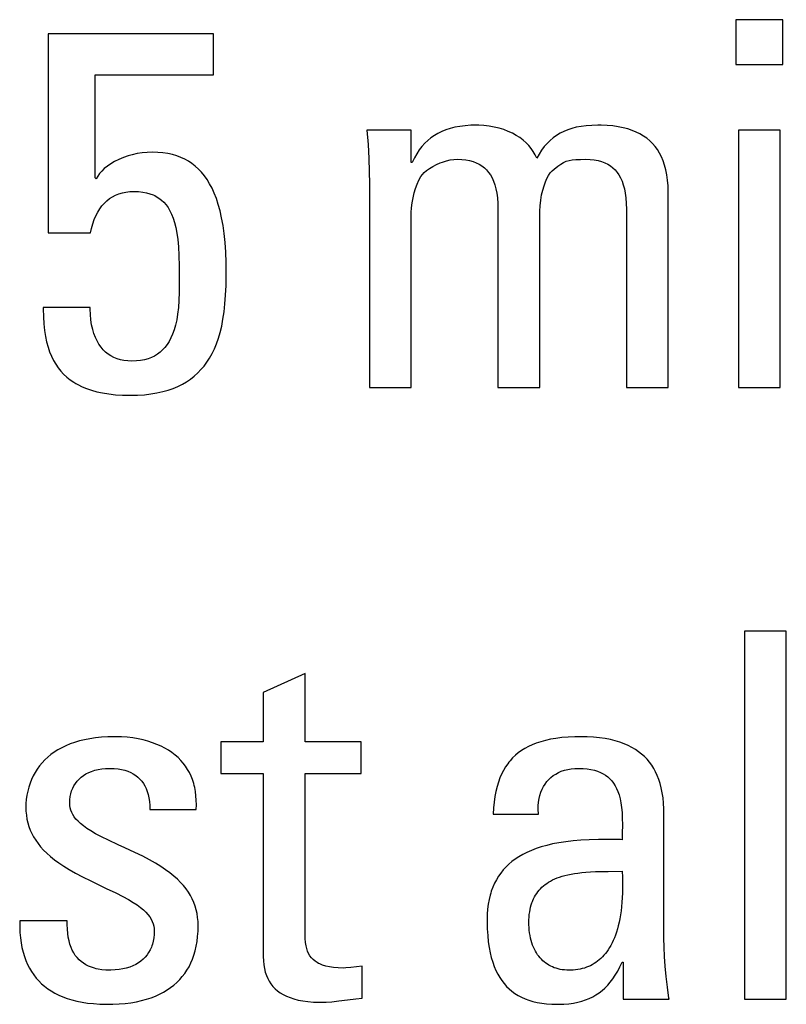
# Model space of a CAD drawing. Header units: millimetres. Extents: x -71 to 610, y -195 to 458.
# Tile 37 of 93: x 207.56 to 211.01, y 65.1 to 69.53. Entities that reach past the tile are written whole.
import ezdxf

# ---------------------------------------------------------------- set-up
doc = ezdxf.new("R2010")
doc.units = ezdxf.units.MM
doc.header["$LTSCALE"] = 23.1
doc.layers.get('0').update_dxf_attribs({"linetype": 'CONTINUOUS'})

msp = doc.modelspace()

# ---------------------------------------------------------------- linework, layer by layer
at = {"color": 7}
for p, q in [((210.9946, 69.53), (210.7837, 69.53)), ((210.7837, 69.53), (210.7837, 69.3282)), ((210.9946, 69.3282), (210.9946, 69.53)), ((208.4342, 69.4658), (207.6913, 69.4658)), ((207.6913, 69.4658), (207.6913, 68.5715)), ((208.4342, 69.2823), (208.4342, 69.4658)), ((210.7837, 69.3282), (210.9946, 69.3282)), ((207.9022, 69.2823), (208.4342, 69.2823)), ((207.9022, 68.8191), (207.9022, 69.2823)), ((209.3238, 69.0324), (209.1243, 69.0324)), ((209.1243, 69.0324), (209.1293, 68.9683)), ((209.3238, 68.8879), (209.3238, 69.0324)), ((209.4607, 69.0269), (209.4436, 69.0185)), ((209.4789, 69.0342), (209.4607, 69.0269)), ((209.4984, 69.0405), (209.4789, 69.0342)), ((209.5192, 69.0458), (209.4984, 69.0405)), ((209.5417, 69.0499), (209.5192, 69.0458)), ((209.5659, 69.0529), (209.5417, 69.0499)), ((209.5921, 69.0547), (209.5659, 69.0529)), ((209.6174, 69.0553), (209.5921, 69.0547)), ((209.6272, 69.0551), (209.6174, 69.0553)), ((209.6508, 69.0538), (209.6272, 69.0551)), ((209.6742, 69.0511), (209.6508, 69.0538)), ((209.697, 69.0471), (209.6742, 69.0511)), ((209.719, 69.0417), (209.697, 69.0471)), ((209.74, 69.0352), (209.719, 69.0417)), ((209.7599, 69.0276), (209.74, 69.0352)), ((209.7785, 69.019), (209.7599, 69.0276)), ((210.0098, 69.0271), (209.9932, 69.0187)), ((210.0274, 69.0344), (210.0098, 69.0271)), ((210.0461, 69.0406), (210.0274, 69.0344)), ((210.0661, 69.0458), (210.0461, 69.0406)), ((210.0875, 69.0499), (210.0661, 69.0458)), ((210.1105, 69.0528), (210.0875, 69.0499)), ((210.1356, 69.0546), (210.1105, 69.0528)), ((210.1631, 69.0553), (210.1356, 69.0546)), ((210.1778, 69.0551), (210.1631, 69.0553)), ((210.2055, 69.054), (210.1778, 69.0551)), ((210.2311, 69.0517), (210.2055, 69.054)), ((210.2551, 69.0483), (210.2311, 69.0517)), ((210.2774, 69.0438), (210.2551, 69.0483)), ((210.2982, 69.0383), (210.2774, 69.0438)), ((210.3176, 69.0318), (210.2982, 69.0383)), ((210.3357, 69.0244), (210.3176, 69.0318)), ((210.3525, 69.0159), (210.3357, 69.0244)), ((210.9832, 69.0324), (210.7952, 69.0324)), ((210.7952, 69.0324), (210.7952, 67.8744)), ((210.9832, 67.8744), (210.9832, 69.0324)), ((209.3982, 68.9867), (209.3847, 68.9737)), ((209.4125, 68.9984), (209.3982, 68.9867)), ((209.4276, 69.009), (209.4125, 68.9984)), ((209.4436, 69.0185), (209.4276, 69.009)), ((209.7959, 69.0095), (209.7785, 69.019)), ((209.8119, 68.9992), (209.7959, 69.0095)), ((209.8266, 68.988), (209.8119, 68.9992)), ((209.84, 68.9762), (209.8266, 68.988)), ((209.9485, 68.9867), (209.935, 68.9735)), ((209.9626, 68.9985), (209.9485, 68.9867)), ((209.9775, 69.0092), (209.9626, 68.9985)), ((209.9932, 69.0187), (209.9775, 69.0092)), ((210.3682, 69.0066), (210.3525, 69.0159)), ((210.3828, 68.9963), (210.3682, 69.0066)), ((210.3963, 68.985), (210.3828, 68.9963)), ((210.4088, 68.9728), (210.3963, 68.985)), ((209.1293, 68.9683), (209.133, 68.9052)), ((209.36, 68.9439), (209.3488, 68.9269)), ((209.372, 68.9595), (209.36, 68.9439)), ((209.3847, 68.9737), (209.372, 68.9595)), ((209.8521, 68.9636), (209.84, 68.9762)), ((209.8629, 68.9503), (209.8521, 68.9636)), ((209.8725, 68.9363), (209.8629, 68.9503)), ((209.8808, 68.9216), (209.8725, 68.9363)), ((209.9102, 68.943), (209.8987, 68.9254)), ((209.9223, 68.959), (209.9102, 68.943)), ((209.935, 68.9735), (209.9223, 68.959)), ((210.4203, 68.9595), (210.4088, 68.9728)), ((210.4309, 68.9452), (210.4203, 68.9595)), ((210.4405, 68.9297), (210.4309, 68.9452)), ((207.9897, 68.892), (207.9724, 68.8819)), ((208.0086, 68.9014), (207.9897, 68.892)), ((208.0289, 68.9099), (208.0086, 68.9014)), ((208.0505, 68.9173), (208.0289, 68.9099)), ((208.068, 68.9222), (208.0505, 68.9173)), ((208.0908, 68.9272), (208.068, 68.9222)), ((208.1138, 68.9309), (208.0908, 68.9272)), ((208.1366, 68.9331), (208.1138, 68.9309)), ((208.159, 68.9338), (208.1366, 68.9331)), ((208.1837, 68.9331), (208.159, 68.9338)), ((208.207, 68.931), (208.1837, 68.9331)), ((208.2289, 68.9277), (208.207, 68.931)), ((208.2495, 68.9232), (208.2289, 68.9277)), ((208.2691, 68.9174), (208.2495, 68.9232)), ((208.2876, 68.9105), (208.2691, 68.9174)), ((208.3051, 68.9024), (208.2876, 68.9105)), ((208.3217, 68.8931), (208.3051, 68.9024)), ((208.3376, 68.8827), (208.3217, 68.8931)), ((209.133, 68.9052), (209.1351, 68.8467)), ((209.3383, 68.9082), (209.3284, 68.8879)), ((209.3488, 68.9269), (209.3383, 68.9082)), ((209.4636, 68.8895), (209.4817, 68.8949)), ((209.4817, 68.8949), (209.4992, 68.8987)), ((209.4992, 68.8987), (209.5155, 68.901)), ((209.5155, 68.901), (209.5302, 68.9017)), ((209.5302, 68.9017), (209.5506, 68.901)), ((209.5506, 68.901), (209.5693, 68.899)), ((209.5693, 68.899), (209.5864, 68.8958)), ((209.5864, 68.8958), (209.602, 68.8914)), ((209.602, 68.8914), (209.6164, 68.8859)), ((209.8879, 68.9062), (209.8808, 68.9216)), ((209.8987, 68.9254), (209.8879, 68.9062)), ((210.009, 68.8875), (210.021, 68.8927)), ((210.021, 68.8927), (210.0333, 68.8964)), ((210.0333, 68.8964), (210.0469, 68.899)), ((210.0469, 68.899), (210.0633, 68.9007)), ((210.0633, 68.9007), (210.0856, 68.9015)), ((210.0856, 68.9015), (210.1081, 68.9017)), ((210.1081, 68.9017), (210.1285, 68.901)), ((210.1285, 68.901), (210.1472, 68.899)), ((210.1472, 68.899), (210.1642, 68.8958)), ((210.1642, 68.8958), (210.1799, 68.8914)), ((210.1799, 68.8914), (210.1943, 68.8859)), ((210.4492, 68.913), (210.4405, 68.9297)), ((210.4568, 68.895), (210.4492, 68.913)), ((210.4635, 68.8757), (210.4568, 68.895)), ((207.9316, 68.849), (207.9216, 68.8375)), ((207.9433, 68.8603), (207.9316, 68.849)), ((207.957, 68.8713), (207.9433, 68.8603)), ((207.9724, 68.8819), (207.957, 68.8713)), ((208.3526, 68.871), (208.3376, 68.8827)), ((208.3669, 68.858), (208.3526, 68.871)), ((208.3804, 68.8437), (208.3669, 68.858)), ((209.1351, 68.8467), (209.1358, 68.7916)), ((209.3284, 68.8879), (209.3238, 68.8879)), ((209.3826, 68.8422), (209.3931, 68.8516)), ((209.3931, 68.8516), (209.4058, 68.861)), ((209.4058, 68.861), (209.4204, 68.8701)), ((209.4204, 68.8701), (209.4368, 68.8786)), ((209.4368, 68.8786), (209.4544, 68.8861)), ((209.4544, 68.8861), (209.4636, 68.8895)), ((209.6164, 68.8859), (209.6296, 68.8794)), ((209.6296, 68.8794), (209.6416, 68.8719)), ((209.6416, 68.8719), (209.6526, 68.8634)), ((209.6526, 68.8634), (209.6626, 68.8538)), ((209.6626, 68.8538), (209.6717, 68.8431)), ((209.9492, 68.8404), (209.9574, 68.85)), ((209.9574, 68.85), (209.9659, 68.8581)), ((209.9659, 68.8581), (209.9828, 68.8712)), ((209.9828, 68.8712), (209.9966, 68.8806)), ((209.9966, 68.8806), (210.009, 68.8875)), ((210.1943, 68.8859), (210.2074, 68.8794)), ((210.2074, 68.8794), (210.2194, 68.8719)), ((210.2194, 68.8719), (210.2304, 68.8634)), ((210.2304, 68.8634), (210.2404, 68.8538)), ((210.2404, 68.8538), (210.2496, 68.8431)), ((210.4664, 68.8654), (210.4635, 68.8757)), ((210.4691, 68.8548), (210.4664, 68.8654)), ((210.4736, 68.8324), (210.4691, 68.8548)), ((207.9068, 68.8146), (207.9022, 68.8191)), ((207.9134, 68.8261), (207.9068, 68.8146)), ((207.9216, 68.8375), (207.9134, 68.8261)), ((208.3933, 68.828), (208.3804, 68.8437)), ((208.4054, 68.8109), (208.3933, 68.828)), ((208.417, 68.7921), (208.4054, 68.8109)), ((209.3503, 68.7895), (209.3584, 68.8073)), ((209.3584, 68.8073), (209.3674, 68.8237)), ((209.3674, 68.8237), (209.374, 68.8328)), ((209.374, 68.8328), (209.3826, 68.8422)), ((209.6717, 68.8431), (209.68, 68.8312)), ((209.68, 68.8312), (209.6874, 68.818)), ((209.6874, 68.818), (209.694, 68.8034)), ((209.694, 68.8034), (209.6998, 68.7873)), ((209.9272, 68.8004), (209.9341, 68.8157)), ((209.9341, 68.8157), (209.9414, 68.829)), ((209.9414, 68.829), (209.9492, 68.8404)), ((210.2496, 68.8431), (210.2578, 68.8312)), ((210.2578, 68.8312), (210.2653, 68.818)), ((210.2653, 68.818), (210.2719, 68.8034)), ((210.2719, 68.8034), (210.2776, 68.7873)), ((210.4769, 68.8084), (210.4736, 68.8324)), ((210.4789, 68.7826), (210.4769, 68.8084)), ((208.0582, 68.7565), (208.0765, 68.7572)), ((208.0765, 68.7572), (208.097, 68.7565)), ((208.4278, 68.7716), (208.417, 68.7921)), ((208.4379, 68.7493), (208.4278, 68.7716)), ((209.1358, 68.7916), (209.1358, 67.8744)), ((209.3368, 68.7502), (209.3431, 68.7705)), ((209.3431, 68.7705), (209.3503, 68.7895)), ((209.6998, 68.7873), (209.7046, 68.7694)), ((209.7046, 68.7694), (209.7085, 68.7497)), ((209.9103, 68.7415), (209.9152, 68.7633)), ((209.9152, 68.7633), (209.9209, 68.783)), ((209.9209, 68.783), (209.9272, 68.8004)), ((210.2776, 68.7873), (210.2824, 68.7694)), ((210.2824, 68.7694), (210.2863, 68.7496)), ((210.4796, 68.7549), (210.4789, 68.7826)), ((207.9435, 68.7044), (207.955, 68.7153)), ((207.955, 68.7153), (207.9673, 68.7248)), ((207.9673, 68.7248), (207.9803, 68.7332)), ((207.9803, 68.7332), (207.9942, 68.7403)), ((207.9942, 68.7403), (208.0088, 68.7463)), ((208.0088, 68.7463), (208.0244, 68.751)), ((208.0244, 68.751), (208.0325, 68.7528)), ((208.0325, 68.7528), (208.0408, 68.7544)), ((208.0408, 68.7544), (208.0582, 68.7565)), ((208.097, 68.7565), (208.1158, 68.7545)), ((208.1158, 68.7545), (208.1329, 68.7512)), ((208.1329, 68.7512), (208.1487, 68.7469)), ((208.1487, 68.7469), (208.1633, 68.7414)), ((208.1633, 68.7414), (208.1701, 68.7382)), ((208.1701, 68.7382), (208.1767, 68.7347)), ((208.1767, 68.7347), (208.189, 68.7271)), ((208.189, 68.7271), (208.2005, 68.7183)), ((208.2005, 68.7183), (208.211, 68.7083)), ((208.4474, 68.725), (208.4379, 68.7493)), ((208.456, 68.6986), (208.4474, 68.725)), ((209.3278, 68.7065), (209.3317, 68.7287)), ((209.3317, 68.7287), (209.3368, 68.7502)), ((209.7085, 68.7497), (209.7114, 68.7277)), ((209.7114, 68.7277), (209.7131, 68.7034)), ((209.9036, 68.6928), (209.9064, 68.7177)), ((209.9064, 68.7177), (209.9103, 68.7415)), ((210.2863, 68.7496), (210.2892, 68.7277)), ((210.2892, 68.7277), (210.2909, 68.7033)), ((210.4796, 67.8744), (210.4796, 68.7549)), ((207.9134, 68.6641), (207.9226, 68.6789)), ((207.9226, 68.6789), (207.9327, 68.6923)), ((207.9327, 68.6923), (207.9435, 68.7044)), ((208.211, 68.7083), (208.2208, 68.6971)), ((208.2208, 68.6971), (208.2298, 68.6846)), ((208.2298, 68.6846), (208.2381, 68.6706)), ((208.2381, 68.6706), (208.2457, 68.6548)), ((208.4639, 68.6698), (208.456, 68.6986)), ((208.471, 68.6385), (208.4639, 68.6698)), ((209.3239, 68.662), (209.3252, 68.684)), ((209.3252, 68.684), (209.3278, 68.7065)), ((209.7131, 68.7034), (209.7137, 68.677)), ((209.7137, 68.677), (209.7137, 67.8744)), ((209.902, 68.6681), (209.9036, 68.6928)), ((210.2909, 68.7033), (210.2915, 68.677)), ((210.2915, 68.677), (210.2915, 67.8744)), ((207.891, 68.6113), (207.8975, 68.6303)), ((207.8975, 68.6303), (207.905, 68.6479)), ((207.905, 68.6479), (207.9134, 68.6641)), ((208.2457, 68.6548), (208.2526, 68.6372)), ((208.2526, 68.6372), (208.2589, 68.6174)), ((208.4771, 68.6046), (208.471, 68.6385)), ((209.3238, 68.654), (209.3239, 68.662)), ((209.3238, 67.8744), (209.3238, 68.654)), ((209.9017, 68.654), (209.902, 68.6681)), ((209.9017, 67.8744), (209.9017, 68.654)), ((207.8815, 68.5715), (207.8855, 68.5908)), ((207.8855, 68.5908), (207.891, 68.6113)), ((208.2589, 68.6174), (208.2644, 68.595)), ((208.2644, 68.595), (208.2692, 68.5697)), ((208.4823, 68.5678), (208.4771, 68.6046)), ((207.6913, 68.5715), (207.8815, 68.5715)), ((208.2692, 68.5697), (208.2732, 68.5408)), ((208.2732, 68.5408), (208.2763, 68.5076)), ((208.4864, 68.5278), (208.4823, 68.5678)), ((208.2763, 68.5076), (208.2786, 68.4685)), ((208.4894, 68.4845), (208.4864, 68.5278)), ((208.2786, 68.4685), (208.28, 68.4212)), ((208.4911, 68.4375), (208.4894, 68.4845)), ((208.28, 68.4212), (208.2805, 68.3595)), ((208.4915, 68.3972), (208.4911, 68.4375)), ((208.2805, 68.3595), (208.2805, 68.3445)), ((208.4907, 68.3338), (208.4915, 68.3835)), ((208.4915, 68.3835), (208.4915, 68.3972)), ((208.2805, 68.3445), (208.2801, 68.3043)), ((208.4888, 68.2902), (208.4907, 68.3338)), ((208.2801, 68.3043), (208.2788, 68.267)), ((208.4859, 68.2508), (208.4888, 68.2902)), ((207.8793, 68.2344), (207.6683, 68.2344)), ((207.6683, 68.2344), (207.6684, 68.2288)), ((207.6684, 68.2288), (207.6692, 68.1933)), ((207.8794, 68.2278), (207.8793, 68.2344)), ((207.8804, 68.2028), (207.8794, 68.2278)), ((208.2764, 68.2344), (208.273, 68.2054)), ((208.2788, 68.267), (208.2764, 68.2344)), ((208.482, 68.2149), (208.4859, 68.2508)), ((207.6692, 68.1933), (207.6712, 68.1611)), ((207.8828, 68.1793), (207.8804, 68.2028)), ((208.273, 68.2054), (208.2687, 68.1793)), ((208.4711, 68.1513), (208.477, 68.1819)), ((208.477, 68.1819), (208.482, 68.2149)), ((207.6712, 68.1611), (207.6744, 68.1318)), ((207.8863, 68.1572), (207.8828, 68.1793)), ((207.891, 68.1367), (207.8863, 68.1572)), ((207.8967, 68.1177), (207.891, 68.1367)), ((208.2635, 68.1557), (208.2575, 68.1345)), ((208.2687, 68.1793), (208.2635, 68.1557)), ((208.4643, 68.123), (208.4711, 68.1513)), ((207.6744, 68.1318), (207.6786, 68.1048)), ((207.6786, 68.1048), (207.6838, 68.0799)), ((207.9034, 68.1003), (207.8967, 68.1177)), ((207.9109, 68.0844), (207.9034, 68.1003)), ((208.2431, 68.0979), (208.2348, 68.0822)), ((208.2507, 68.1153), (208.2431, 68.0979)), ((208.2575, 68.1345), (208.2507, 68.1153)), ((208.4479, 68.072), (208.4565, 68.0966)), ((208.4565, 68.0966), (208.4643, 68.123)), ((207.6838, 68.0799), (207.6901, 68.0569)), ((207.6901, 68.0569), (207.6973, 68.0355)), ((207.9193, 68.0699), (207.9109, 68.0844)), ((207.9285, 68.0568), (207.9193, 68.0699)), ((207.9385, 68.0451), (207.9285, 68.0568)), ((208.216, 68.0553), (208.2055, 68.0438)), ((208.2258, 68.068), (208.216, 68.0553)), ((208.2348, 68.0822), (208.2258, 68.068)), ((208.428, 68.0277), (208.4384, 68.0491)), ((208.4384, 68.0491), (208.4479, 68.072)), ((207.6973, 68.0355), (207.7054, 68.0157)), ((207.7054, 68.0157), (207.7145, 67.9972)), ((207.9492, 68.0345), (207.9385, 68.0451)), ((207.9607, 68.0252), (207.9492, 68.0345)), ((207.9731, 68.0171), (207.9607, 68.0252)), ((207.9863, 68.0101), (207.9731, 68.0171)), ((208.0004, 68.0043), (207.9863, 68.0101)), ((208.0155, 67.9997), (208.0004, 68.0043)), ((208.14, 68.0042), (208.1238, 67.9996)), ((208.1551, 68.0099), (208.14, 68.0042)), ((208.1691, 68.0167), (208.1551, 68.0099)), ((208.1821, 68.0246), (208.1691, 68.0167)), ((208.1942, 68.0336), (208.1821, 68.0246)), ((208.2055, 68.0438), (208.1942, 68.0336)), ((208.4047, 67.989), (208.4168, 68.0077)), ((208.4168, 68.0077), (208.428, 68.0277)), ((207.7145, 67.9972), (207.7245, 67.98)), ((207.7245, 67.98), (207.7354, 67.9639)), ((207.7354, 67.9639), (207.7474, 67.9489)), ((208.0317, 67.9963), (208.0155, 67.9997)), ((208.0489, 67.9943), (208.0317, 67.9963)), ((208.0673, 67.9936), (208.0489, 67.9943)), ((208.0876, 67.9943), (208.0673, 67.9936)), ((208.1063, 67.9963), (208.0876, 67.9943)), ((208.1238, 67.9996), (208.1063, 67.9963)), ((208.378, 67.9554), (208.3918, 67.9716)), ((208.3918, 67.9716), (208.4047, 67.989)), ((207.7474, 67.9489), (207.7604, 67.9349)), ((207.7604, 67.9349), (207.7744, 67.9218)), ((207.7744, 67.9218), (207.7897, 67.9097)), ((208.3309, 67.9132), (208.3476, 67.9262)), ((208.3476, 67.9262), (208.3633, 67.9403)), ((208.3633, 67.9403), (208.378, 67.9554)), ((207.7897, 67.9097), (207.8061, 67.8985)), ((207.8061, 67.8985), (207.8148, 67.8932)), ((207.8148, 67.8932), (207.8239, 67.8881)), ((207.8239, 67.8881), (207.8431, 67.8786)), ((207.8431, 67.8786), (207.8637, 67.8701)), ((208.23, 67.8633), (208.2527, 67.8712)), ((208.2527, 67.8712), (208.2741, 67.8802)), ((208.2741, 67.8802), (208.2942, 67.8902)), ((208.2942, 67.8902), (208.3131, 67.9012)), ((208.3131, 67.9012), (208.3309, 67.9132)), ((209.1358, 67.8744), (209.3238, 67.8744)), ((209.7137, 67.8744), (209.9017, 67.8744)), ((210.2915, 67.8744), (210.4796, 67.8744)), ((210.7952, 67.8744), (210.9832, 67.8744)), ((207.8637, 67.8701), (207.886, 67.8626)), ((207.886, 67.8626), (207.9099, 67.856)), ((207.9099, 67.856), (207.9357, 67.8504)), ((207.9357, 67.8504), (207.9635, 67.846)), ((207.9635, 67.846), (207.9935, 67.8427)), ((207.9935, 67.8427), (208.0257, 67.8407)), ((208.0257, 67.8407), (208.0604, 67.84)), ((208.0604, 67.84), (208.0932, 67.8407)), ((208.0932, 67.8407), (208.124, 67.8427)), ((208.124, 67.8427), (208.1529, 67.8461)), ((208.1529, 67.8461), (208.1802, 67.8507)), ((208.1802, 67.8507), (208.2059, 67.8564)), ((208.2059, 67.8564), (208.23, 67.8633)), ((211.0106, 66.7783), (210.8226, 66.7783)), ((210.8226, 66.7783), (210.8226, 65.1227)), ((211.0106, 65.1227), (211.0106, 66.7783)), ((208.8461, 66.588), (208.658, 66.5032)), ((208.8461, 66.2807), (208.8461, 66.588)), ((208.658, 66.5032), (208.658, 66.2807)), ((207.8097, 66.2784), (207.7892, 66.2711)), ((207.8314, 66.2848), (207.8097, 66.2784)), ((207.8543, 66.2904), (207.8314, 66.2848)), ((207.8785, 66.295), (207.8543, 66.2904)), ((207.9041, 66.2987), (207.8785, 66.295)), ((207.931, 66.3014), (207.9041, 66.2987)), ((207.9594, 66.3031), (207.931, 66.3014)), ((207.9893, 66.3037), (207.9594, 66.3031)), ((207.9937, 66.3037), (207.9893, 66.3037)), ((208.0204, 66.3029), (207.9937, 66.3037)), ((208.0462, 66.3011), (208.0204, 66.3029)), ((208.0711, 66.2982), (208.0462, 66.3011)), ((208.095, 66.2943), (208.0711, 66.2982)), ((208.1179, 66.2894), (208.095, 66.2943)), ((208.1397, 66.2836), (208.1179, 66.2894)), ((208.1604, 66.277), (208.1397, 66.2836)), ((208.18, 66.2695), (208.1604, 66.277)), ((208.658, 66.2807), (208.4677, 66.2807)), ((208.4677, 66.2807), (208.4677, 66.1385)), ((209.0983, 66.2807), (208.8461, 66.2807)), ((209.0983, 66.1385), (209.0983, 66.2807)), ((209.9061, 66.2815), (209.8863, 66.275)), ((209.9273, 66.2873), (209.9061, 66.2815)), ((209.95, 66.2923), (209.9273, 66.2873)), ((209.9745, 66.2964), (209.95, 66.2923)), ((210.0008, 66.2997), (209.9745, 66.2964)), ((210.0292, 66.302), (210.0008, 66.2997)), ((210.0598, 66.3034), (210.0292, 66.302)), ((210.0843, 66.3037), (210.0598, 66.3034)), ((210.115, 66.3031), (210.0843, 66.3037)), ((210.1438, 66.3014), (210.115, 66.3031)), ((210.1707, 66.2988), (210.1438, 66.3014)), ((210.1959, 66.2951), (210.1707, 66.2988)), ((210.2194, 66.2906), (210.1959, 66.2951)), ((210.2414, 66.2852), (210.2194, 66.2906)), ((210.262, 66.279), (210.2414, 66.2852)), ((210.2812, 66.272), (210.262, 66.279)), ((207.7184, 66.2345), (207.7033, 66.2235)), ((207.7346, 66.2448), (207.7184, 66.2345)), ((207.7517, 66.2543), (207.7346, 66.2448)), ((207.7699, 66.2631), (207.7517, 66.2543)), ((207.7892, 66.2711), (207.7699, 66.2631)), ((208.1984, 66.2613), (208.18, 66.2695)), ((208.2158, 66.2523), (208.1984, 66.2613)), ((208.2321, 66.2427), (208.2158, 66.2523)), ((208.2474, 66.2324), (208.2321, 66.2427)), ((208.2616, 66.2214), (208.2474, 66.2324)), ((209.8195, 66.2414), (209.8054, 66.2312)), ((209.8346, 66.2509), (209.8195, 66.2414)), ((209.8507, 66.2596), (209.8346, 66.2509)), ((209.8679, 66.2677), (209.8507, 66.2596)), ((209.8863, 66.275), (209.8679, 66.2677)), ((210.2992, 66.2642), (210.2812, 66.272)), ((210.316, 66.2557), (210.2992, 66.2642)), ((210.3317, 66.2465), (210.316, 66.2557)), ((210.3463, 66.2365), (210.3317, 66.2465)), ((210.3599, 66.2258), (210.3463, 66.2365)), ((207.6759, 66.1995), (207.6636, 66.1864)), ((207.6892, 66.2119), (207.6759, 66.1995)), ((207.7033, 66.2235), (207.6892, 66.2119)), ((208.2747, 66.2097), (208.2616, 66.2214)), ((208.2869, 66.1975), (208.2747, 66.2097)), ((208.2981, 66.1846), (208.2869, 66.1975)), ((209.763, 66.189), (209.7577, 66.1822)), ((209.7684, 66.1957), (209.763, 66.189)), ((209.7799, 66.2084), (209.7684, 66.1957)), ((209.7923, 66.2202), (209.7799, 66.2084)), ((209.8054, 66.2312), (209.7923, 66.2202)), ((210.3726, 66.2144), (210.3599, 66.2258)), ((210.3843, 66.2023), (210.3726, 66.2144)), ((210.3952, 66.1894), (210.3843, 66.2023)), ((210.4052, 66.1757), (210.3952, 66.1894)), ((207.6322, 66.1432), (207.6236, 66.1275)), ((207.6418, 66.1583), (207.6322, 66.1432)), ((207.6523, 66.1727), (207.6418, 66.1583)), ((207.6636, 66.1864), (207.6523, 66.1727)), ((207.8731, 66.1425), (207.8863, 66.148)), ((207.8863, 66.148), (207.9005, 66.1527)), ((207.9005, 66.1527), (207.9156, 66.1564)), ((207.9156, 66.1564), (207.9316, 66.1592)), ((207.9316, 66.1592), (207.9483, 66.1609)), ((207.9483, 66.1609), (207.9658, 66.1615)), ((207.9658, 66.1615), (207.9664, 66.1615)), ((207.9664, 66.1615), (207.9694, 66.1615)), ((207.9694, 66.1615), (207.9879, 66.1607)), ((207.9879, 66.1607), (208.0051, 66.159)), ((208.0051, 66.159), (208.021, 66.1562)), ((208.021, 66.1562), (208.0358, 66.1526)), ((208.0358, 66.1526), (208.0494, 66.1481)), ((208.0494, 66.1481), (208.0621, 66.1427)), ((208.3084, 66.1711), (208.2981, 66.1846)), ((208.3177, 66.157), (208.3084, 66.1711)), ((208.326, 66.1422), (208.3177, 66.157)), ((209.7386, 66.1523), (209.7302, 66.1358)), ((209.7478, 66.1677), (209.7386, 66.1523)), ((209.7577, 66.1822), (209.7478, 66.1677)), ((209.9858, 66.1425), (209.9988, 66.1481)), ((209.9988, 66.1481), (210.0127, 66.1528)), ((210.0127, 66.1528), (210.0275, 66.1565)), ((210.0275, 66.1565), (210.0432, 66.1592)), ((210.0432, 66.1592), (210.0598, 66.1609)), ((210.0598, 66.1609), (210.0774, 66.1615)), ((210.0774, 66.1615), (210.0971, 66.1609)), ((210.0971, 66.1609), (210.1153, 66.1593)), ((210.1153, 66.1593), (210.1319, 66.1566)), ((210.1319, 66.1566), (210.1473, 66.1531)), ((210.1473, 66.1531), (210.1614, 66.1487)), ((210.1614, 66.1487), (210.1745, 66.1434)), ((210.1745, 66.1434), (210.1865, 66.1373)), ((210.4144, 66.1611), (210.4052, 66.1757)), ((210.4228, 66.1456), (210.4144, 66.1611)), ((210.4304, 66.1292), (210.4228, 66.1456)), ((207.6158, 66.1111), (207.6091, 66.0941)), ((207.6236, 66.1275), (207.6158, 66.1111)), ((207.8133, 66.0935), (207.8209, 66.1034)), ((207.8209, 66.1034), (207.8295, 66.1126)), ((207.8295, 66.1126), (207.8389, 66.1212)), ((207.8389, 66.1212), (207.8494, 66.129)), ((207.8494, 66.129), (207.8607, 66.1361)), ((207.8607, 66.1361), (207.8731, 66.1425)), ((208.0621, 66.1427), (208.0737, 66.1365)), ((208.0737, 66.1365), (208.0845, 66.1296)), ((208.0845, 66.1296), (208.0944, 66.1218)), ((208.0944, 66.1218), (208.1034, 66.1133)), ((208.1034, 66.1133), (208.1116, 66.1039)), ((208.1116, 66.1039), (208.1191, 66.0937)), ((208.3334, 66.1267), (208.326, 66.1422)), ((208.3398, 66.1106), (208.3334, 66.1267)), ((208.3453, 66.0937), (208.3398, 66.1106)), ((208.4677, 66.1385), (208.658, 66.1385)), ((208.658, 66.1385), (208.658, 65.3154)), ((208.8461, 66.1385), (209.0983, 66.1385)), ((208.8462, 65.4163), (208.8461, 66.1385)), ((209.7156, 66.0993), (209.7095, 66.0792)), ((209.7225, 66.1182), (209.7156, 66.0993)), ((209.7302, 66.1358), (209.7225, 66.1182)), ((209.9254, 66.0909), (209.9334, 66.1016)), ((209.9334, 66.1016), (209.9422, 66.1114)), ((209.9422, 66.1114), (209.9518, 66.1205)), ((209.9518, 66.1205), (209.9623, 66.1287)), ((209.9623, 66.1287), (209.9736, 66.136)), ((209.9736, 66.136), (209.9858, 66.1425)), ((210.1865, 66.1373), (210.1975, 66.1303)), ((210.1975, 66.1303), (210.2077, 66.1226)), ((210.2077, 66.1226), (210.217, 66.1141)), ((210.217, 66.1141), (210.2256, 66.1046)), ((210.2256, 66.1046), (210.2335, 66.0943)), ((210.4372, 66.1117), (210.4304, 66.1292)), ((210.4432, 66.093), (210.4372, 66.1117)), ((207.5986, 66.0585), (207.5949, 66.0401)), ((207.6033, 66.0766), (207.5986, 66.0585)), ((207.6091, 66.0941), (207.6033, 66.0766)), ((207.7925, 66.0473), (207.7963, 66.0599)), ((207.7963, 66.0599), (207.801, 66.0718)), ((207.801, 66.0718), (207.8067, 66.083)), ((207.8067, 66.083), (207.8133, 66.0935)), ((208.1191, 66.0937), (208.1257, 66.0826)), ((208.1257, 66.0826), (208.1315, 66.0706)), ((208.1315, 66.0706), (208.1364, 66.0576)), ((208.1364, 66.0576), (208.1406, 66.0436)), ((208.3476, 66.085), (208.3453, 66.0937)), ((208.3498, 66.076), (208.3476, 66.085)), ((208.3532, 66.0576), (208.3498, 66.076)), ((208.3556, 66.0384), (208.3532, 66.0576)), ((209.7043, 66.0577), (209.6998, 66.0346)), ((209.7095, 66.0792), (209.7043, 66.0577)), ((209.9068, 66.054), (209.9121, 66.0671)), ((209.9121, 66.0671), (209.9183, 66.0794)), ((209.9183, 66.0794), (209.9254, 66.0909)), ((210.2335, 66.0943), (210.2407, 66.0829)), ((210.2407, 66.0829), (210.2472, 66.0704)), ((210.2472, 66.0704), (210.253, 66.0567)), ((210.253, 66.0567), (210.2582, 66.0416)), ((210.4484, 66.0732), (210.4432, 66.093)), ((210.4527, 66.052), (210.4484, 66.0732)), ((207.5922, 66.0214), (207.5907, 66.0027)), ((207.5949, 66.0401), (207.5922, 66.0214)), ((207.7875, 66.0055), (207.7881, 66.0201)), ((207.7881, 66.0201), (207.7898, 66.0341)), ((207.7898, 66.0341), (207.7925, 66.0473)), ((208.1406, 66.0436), (208.1438, 66.0285)), ((208.1438, 66.0285), (208.1461, 66.0122)), ((208.1461, 66.0122), (208.1473, 65.9946)), ((208.357, 66.0184), (208.3556, 66.0384)), ((208.3572, 65.9975), (208.357, 66.0184)), ((209.6998, 66.0346), (209.6963, 66.0099)), ((209.8966, 66.0095), (209.899, 66.0252)), ((209.899, 66.0252), (209.9024, 66.04)), ((209.9024, 66.04), (209.9068, 66.054)), ((210.2582, 66.0416), (210.2627, 66.0249)), ((210.2627, 66.0249), (210.2664, 66.0065)), ((210.4561, 66.0294), (210.4527, 66.052)), ((210.4585, 66.0053), (210.4561, 66.0294)), ((207.5907, 66.0027), (207.5903, 65.9872)), ((207.5903, 65.9872), (207.5909, 65.9685)), ((207.5909, 65.9685), (207.5926, 65.9505)), ((207.7881, 65.9945), (207.7875, 66.0055)), ((207.7898, 65.9839), (207.7881, 65.9945)), ((207.7926, 65.9735), (207.7898, 65.9839)), ((207.7966, 65.9634), (207.7926, 65.9735)), ((208.1473, 65.9946), (208.1475, 65.9757)), ((208.1475, 65.9757), (208.3562, 65.9757)), ((208.3562, 65.9757), (208.3572, 65.9975)), ((209.6937, 65.9834), (209.6921, 65.9551)), ((209.6963, 66.0099), (209.6937, 65.9834)), ((209.8951, 65.9756), (209.8953, 65.993)), ((209.8961, 65.9575), (209.8951, 65.9756)), ((209.8953, 65.993), (209.8966, 66.0095)), ((210.2664, 66.0065), (210.2695, 65.986)), ((210.2695, 65.986), (210.2717, 65.9631)), ((210.46, 65.9794), (210.4585, 66.0053)), ((210.4604, 65.9551), (210.46, 65.9794)), ((207.5926, 65.9505), (207.5954, 65.9331)), ((207.5954, 65.9331), (207.5992, 65.9162)), ((207.8017, 65.9534), (207.7966, 65.9634)), ((207.8081, 65.9434), (207.8017, 65.9534)), ((207.8159, 65.9334), (207.8081, 65.9434)), ((207.8252, 65.9232), (207.8159, 65.9334)), ((207.8363, 65.9129), (207.8252, 65.9232)), ((209.6921, 65.9551), (209.8963, 65.9551)), ((209.8963, 65.9551), (209.8961, 65.9575)), ((210.2717, 65.9631), (210.2731, 65.9371)), ((210.2731, 65.9371), (210.2736, 65.907)), ((210.4604, 65.3979), (210.4604, 65.9551)), ((207.5992, 65.9162), (207.6041, 65.8998)), ((207.6041, 65.8998), (207.6101, 65.8837)), ((207.6101, 65.8837), (207.6172, 65.8681)), ((207.8493, 65.9023), (207.8363, 65.9129)), ((207.8647, 65.8913), (207.8493, 65.9023)), ((207.8827, 65.8797), (207.8647, 65.8913)), ((207.9041, 65.8674), (207.8827, 65.8797)), ((210.2736, 65.907), (210.2731, 65.8703)), ((207.6172, 65.8681), (207.6254, 65.8527)), ((207.6254, 65.8527), (207.6347, 65.8376)), ((207.6347, 65.8376), (207.6452, 65.8228)), ((207.9299, 65.8538), (207.9041, 65.8674)), ((207.962, 65.8381), (207.9299, 65.8538)), ((208.0056, 65.8178), (207.962, 65.8381)), ((210.0513, 65.835), (210.0186, 65.8312)), ((210.0865, 65.838), (210.0513, 65.835)), ((210.1247, 65.8401), (210.0865, 65.838)), ((210.1664, 65.8413), (210.1247, 65.8401)), ((210.2125, 65.8415), (210.1664, 65.8413)), ((210.2651, 65.8406), (210.2125, 65.8415)), ((210.2723, 65.8405), (210.2651, 65.8406)), ((210.2731, 65.8703), (210.2723, 65.8405)), ((207.6452, 65.8228), (207.657, 65.8081)), ((207.657, 65.8081), (207.6702, 65.7935)), ((207.6702, 65.7935), (207.6848, 65.7791)), ((208.0356, 65.8041), (208.0056, 65.8178)), ((208.0804, 65.7832), (208.0356, 65.8041)), ((209.8641, 65.7923), (209.844, 65.7835)), ((209.8856, 65.8005), (209.8641, 65.7923)), ((209.9087, 65.8081), (209.8856, 65.8005)), ((209.9333, 65.815), (209.9087, 65.8081)), ((209.9598, 65.8211), (209.9333, 65.815)), ((209.9881, 65.8265), (209.9598, 65.8211)), ((210.0186, 65.8312), (209.9881, 65.8265)), ((207.6848, 65.7791), (207.7011, 65.7646)), ((207.7011, 65.7646), (207.719, 65.7502)), ((207.719, 65.7502), (207.7389, 65.7356)), ((208.116, 65.7658), (208.0804, 65.7832)), ((208.1465, 65.7498), (208.116, 65.7658)), ((208.1733, 65.7347), (208.1465, 65.7498)), ((209.7915, 65.7532), (209.7764, 65.7419)), ((209.8078, 65.7639), (209.7915, 65.7532)), ((209.8253, 65.774), (209.8078, 65.7639)), ((209.844, 65.7835), (209.8253, 65.774)), ((207.7389, 65.7356), (207.7609, 65.7208)), ((207.7609, 65.7208), (207.7855, 65.7057)), ((207.7855, 65.7057), (207.8132, 65.69)), ((208.1972, 65.72), (208.1733, 65.7347)), ((208.2188, 65.7055), (208.1972, 65.72)), ((208.2382, 65.6912), (208.2188, 65.7055)), ((209.7372, 65.7042), (209.726, 65.6903)), ((209.7492, 65.7174), (209.7372, 65.7042)), ((209.7623, 65.73), (209.7492, 65.7174)), ((209.7764, 65.7419), (209.7623, 65.73)), ((207.8132, 65.69), (207.8449, 65.6732)), ((207.8449, 65.6732), (207.8824, 65.6546)), ((208.2558, 65.677), (208.2382, 65.6912)), ((208.2718, 65.6627), (208.2558, 65.677)), ((208.2862, 65.6483), (208.2718, 65.6627)), ((209.7065, 65.6604), (209.6981, 65.6442)), ((209.7158, 65.6757), (209.7065, 65.6604)), ((209.726, 65.6903), (209.7158, 65.6757)), ((209.9505, 65.6544), (209.9598, 65.6593)), ((209.9598, 65.6593), (209.9696, 65.6638)), ((209.9696, 65.6638), (209.98, 65.6681)), ((209.98, 65.6681), (209.991, 65.6721)), ((209.991, 65.6721), (210.0027, 65.6759)), ((210.0027, 65.6759), (210.0152, 65.6794)), ((210.0152, 65.6794), (210.0284, 65.6826)), ((210.0284, 65.6826), (210.0425, 65.6855)), ((210.0425, 65.6855), (210.0575, 65.6882)), ((210.0575, 65.6882), (210.0736, 65.6905)), ((210.0736, 65.6905), (210.0909, 65.6925)), ((210.0909, 65.6925), (210.1097, 65.6942)), ((210.1097, 65.6942), (210.1301, 65.6956)), ((210.1301, 65.6956), (210.1526, 65.6966)), ((210.1526, 65.6966), (210.1782, 65.6973)), ((210.1782, 65.6973), (210.2088, 65.6978)), ((210.2088, 65.6978), (210.2723, 65.6983)), ((210.2723, 65.6983), (210.2734, 65.6723)), ((210.2734, 65.6723), (210.2739, 65.6475)), ((207.8824, 65.6546), (207.9523, 65.6215)), ((207.9523, 65.6215), (207.9946, 65.6012)), ((208.2991, 65.6338), (208.2862, 65.6483)), ((208.3108, 65.6192), (208.2991, 65.6338)), ((208.3212, 65.6043), (208.3108, 65.6192)), ((209.6906, 65.6273), (209.6839, 65.6094)), ((209.6981, 65.6442), (209.6906, 65.6273)), ((209.8933, 65.6063), (209.899, 65.6133)), ((209.899, 65.6133), (209.9051, 65.62)), ((209.9051, 65.62), (209.9116, 65.6264)), ((209.9116, 65.6264), (209.9185, 65.6326)), ((209.9185, 65.6326), (209.9258, 65.6384)), ((209.9258, 65.6384), (209.9336, 65.644)), ((209.9336, 65.644), (209.9418, 65.6494)), ((209.9418, 65.6494), (209.9505, 65.6544)), ((210.2739, 65.6237), (210.2734, 65.601)), ((210.2739, 65.6475), (210.2739, 65.6237)), ((207.9946, 65.6012), (208.0261, 65.5852)), ((208.0261, 65.5852), (208.0517, 65.5712)), ((208.0517, 65.5712), (208.0729, 65.5585)), ((208.3305, 65.5891), (208.3212, 65.6043)), ((208.3386, 65.5737), (208.3305, 65.5891)), ((208.3456, 65.5579), (208.3386, 65.5737)), ((209.6735, 65.5708), (209.6697, 65.5499)), ((209.6782, 65.5906), (209.6735, 65.5708)), ((209.681, 65.6001), (209.6782, 65.5906)), ((209.6839, 65.6094), (209.681, 65.6001)), ((209.8703, 65.5662), (209.8742, 65.575)), ((209.8742, 65.575), (209.8784, 65.5833)), ((209.8784, 65.5833), (209.883, 65.5913)), ((209.883, 65.5913), (209.888, 65.599)), ((209.888, 65.599), (209.8933, 65.6063)), ((210.2725, 65.5793), (210.2711, 65.5586)), ((210.2734, 65.601), (210.2725, 65.5793)), ((208.0729, 65.5585), (208.091, 65.5467)), ((208.091, 65.5467), (208.1063, 65.5353)), ((208.1063, 65.5353), (208.1193, 65.5244)), ((208.1193, 65.5244), (208.1304, 65.5138)), ((208.3516, 65.5417), (208.3456, 65.5579)), ((208.3565, 65.5251), (208.3516, 65.5417)), ((208.3603, 65.5079), (208.3565, 65.5251)), ((209.667, 65.528), (209.6653, 65.5048)), ((209.6697, 65.5499), (209.667, 65.528)), ((209.8564, 65.516), (209.8584, 65.527)), ((209.8584, 65.527), (209.8608, 65.5375)), ((209.8608, 65.5375), (209.8636, 65.5475)), ((209.8636, 65.5475), (209.8667, 65.557)), ((209.8667, 65.557), (209.8685, 65.5617)), ((209.8685, 65.5617), (209.8703, 65.5662)), ((210.2693, 65.5389), (210.2672, 65.5201)), ((210.2711, 65.5586), (210.2693, 65.5389)), ((208.1304, 65.5138), (208.1397, 65.5034)), ((208.1397, 65.5034), (208.1475, 65.4932)), ((208.1475, 65.4932), (208.154, 65.483)), ((208.154, 65.483), (208.1591, 65.4727)), ((208.3631, 65.4902), (208.3603, 65.5079)), ((208.3648, 65.4719), (208.3631, 65.4902)), ((209.6653, 65.5048), (209.6647, 65.4805)), ((209.6647, 65.4805), (209.6648, 65.4709)), ((209.8527, 65.4667), (209.853, 65.4799)), ((209.853, 65.4799), (209.8537, 65.4925)), ((209.8537, 65.4925), (209.8548, 65.5045)), ((209.8548, 65.5045), (209.8564, 65.516)), ((210.2617, 65.4851), (210.2584, 65.4688)), ((210.2646, 65.5021), (210.2617, 65.4851)), ((210.2672, 65.5201), (210.2646, 65.5021)), ((207.5628, 65.4759), (207.5627, 65.449)), ((207.5627, 65.449), (207.5637, 65.4235)), ((207.776, 65.4759), (207.5628, 65.4759)), ((207.7762, 65.4584), (207.776, 65.4759)), ((207.777, 65.4377), (207.7762, 65.4584)), ((207.7787, 65.4188), (207.777, 65.4377)), ((208.1591, 65.4727), (208.1631, 65.4624)), ((208.1631, 65.4624), (208.1659, 65.4519)), ((208.1659, 65.4519), (208.1676, 65.4411)), ((208.1676, 65.4411), (208.1681, 65.43)), ((208.3653, 65.4529), (208.3648, 65.4719)), ((208.3648, 65.4282), (208.3653, 65.4529)), ((209.6648, 65.4709), (209.6656, 65.4388)), ((209.6656, 65.4388), (209.6675, 65.409)), ((209.8529, 65.4576), (209.8527, 65.4667)), ((209.8534, 65.445), (209.8529, 65.4576)), ((209.8545, 65.4327), (209.8534, 65.445)), ((210.251, 65.4387), (210.2468, 65.4247)), ((210.2549, 65.4534), (210.251, 65.4387)), ((210.2584, 65.4688), (210.2549, 65.4534)), ((207.5637, 65.4235), (207.5657, 65.3993)), ((207.5657, 65.3993), (207.5688, 65.3764)), ((207.7812, 65.4012), (207.7787, 65.4188)), ((207.7845, 65.3849), (207.7812, 65.4012)), ((208.1659, 65.3982), (208.1632, 65.3837)), ((208.1676, 65.4137), (208.1659, 65.3982)), ((208.1681, 65.43), (208.1676, 65.4137)), ((208.3604, 65.3823), (208.3631, 65.4047)), ((208.3631, 65.4047), (208.3648, 65.4282)), ((208.8467, 65.3954), (208.8462, 65.4163)), ((208.8481, 65.3783), (208.8467, 65.3954)), ((209.6675, 65.409), (209.6703, 65.3814)), ((209.856, 65.4207), (209.8545, 65.4327)), ((209.8579, 65.4091), (209.856, 65.4207)), ((209.8603, 65.3978), (209.8579, 65.4091)), ((209.863, 65.387), (209.8603, 65.3978)), ((210.2375, 65.3989), (210.2325, 65.387)), ((210.2423, 65.4115), (210.2375, 65.3989)), ((210.2468, 65.4247), (210.2423, 65.4115)), ((210.461, 65.3574), (210.4604, 65.3979)), ((207.5688, 65.3764), (207.5728, 65.3548)), ((207.5728, 65.3548), (207.5778, 65.3343)), ((207.7887, 65.3698), (207.7845, 65.3849)), ((207.7936, 65.3559), (207.7887, 65.3698)), ((207.7993, 65.3429), (207.7936, 65.3559)), ((208.1549, 65.357), (208.1493, 65.3448)), ((208.1573, 65.3633), (208.1549, 65.357)), ((208.1595, 65.3699), (208.1573, 65.3633)), ((208.1632, 65.3837), (208.1595, 65.3699)), ((208.352, 65.3408), (208.3567, 65.361)), ((208.3567, 65.361), (208.3604, 65.3823)), ((208.8504, 65.3635), (208.8481, 65.3783)), ((208.8535, 65.3504), (208.8504, 65.3635)), ((208.8574, 65.3386), (208.8535, 65.3504)), ((209.6703, 65.3814), (209.674, 65.3558)), ((209.674, 65.3558), (209.6786, 65.332)), ((209.8662, 65.3765), (209.863, 65.387)), ((209.8697, 65.3666), (209.8662, 65.3765)), ((209.8735, 65.357), (209.8697, 65.3666)), ((209.8777, 65.3479), (209.8735, 65.357)), ((209.8822, 65.3392), (209.8777, 65.3479)), ((210.2099, 65.3456), (210.2037, 65.3366)), ((210.2159, 65.3551), (210.2099, 65.3456)), ((210.2217, 65.3651), (210.2159, 65.3551)), ((210.2272, 65.3758), (210.2217, 65.3651)), ((210.2325, 65.387), (210.2272, 65.3758)), ((210.4628, 65.315), (210.461, 65.3574)), ((207.5778, 65.3343), (207.5836, 65.3148)), ((207.5836, 65.3148), (207.5903, 65.2964)), ((207.8058, 65.331), (207.7993, 65.3429)), ((207.8129, 65.32), (207.8058, 65.331)), ((207.8208, 65.3099), (207.8129, 65.32)), ((207.8295, 65.3006), (207.8208, 65.3099)), ((208.1177, 65.3032), (208.1076, 65.2946)), ((208.127, 65.3126), (208.1177, 65.3032)), ((208.1353, 65.3226), (208.127, 65.3126)), ((208.1427, 65.3333), (208.1353, 65.3226)), ((208.1493, 65.3448), (208.1427, 65.3333)), ((208.3325, 65.2857), (208.3399, 65.3032)), ((208.3399, 65.3032), (208.3464, 65.3215)), ((208.3464, 65.3215), (208.352, 65.3408)), ((208.658, 65.3154), (208.6587, 65.2957)), ((208.8622, 65.328), (208.8574, 65.3386)), ((208.868, 65.3183), (208.8622, 65.328)), ((208.8746, 65.3094), (208.868, 65.3183)), ((208.8822, 65.3013), (208.8746, 65.3094)), ((208.891, 65.2939), (208.8822, 65.3013)), ((209.6786, 65.332), (209.6839, 65.3099)), ((209.6839, 65.3099), (209.69, 65.2894)), ((209.8871, 65.3309), (209.8822, 65.3392)), ((209.8922, 65.3231), (209.8871, 65.3309)), ((209.8976, 65.3157), (209.8922, 65.3231)), ((209.9033, 65.3088), (209.8976, 65.3157)), ((209.9093, 65.3022), (209.9033, 65.3088)), ((209.9156, 65.2961), (209.9093, 65.3022)), ((210.1766, 65.306), (210.1693, 65.2995)), ((210.1837, 65.3129), (210.1766, 65.306)), ((210.1906, 65.3203), (210.1837, 65.3129)), ((210.1973, 65.3282), (210.1906, 65.3203)), ((210.2037, 65.3366), (210.1973, 65.3282)), ((210.4658, 65.2709), (210.4628, 65.315)), ((207.5903, 65.2964), (207.5979, 65.279)), ((207.5979, 65.279), (207.6063, 65.2625)), ((207.6063, 65.2625), (207.6156, 65.2469)), ((207.8389, 65.2922), (207.8295, 65.3006)), ((207.8492, 65.2845), (207.8389, 65.2922)), ((207.8603, 65.2776), (207.8492, 65.2845)), ((207.8724, 65.2715), (207.8603, 65.2776)), ((207.8855, 65.2662), (207.8724, 65.2715)), ((207.8996, 65.2618), (207.8855, 65.2662)), ((207.9071, 65.2599), (207.8996, 65.2618)), ((207.915, 65.2582), (207.9071, 65.2599)), ((207.9315, 65.2556), (207.915, 65.2582)), ((208.0263, 65.2589), (208.0094, 65.2561)), ((208.0423, 65.2628), (208.0263, 65.2589)), ((208.0574, 65.2675), (208.0423, 65.2628)), ((208.0714, 65.2731), (208.0574, 65.2675)), ((208.0844, 65.2795), (208.0714, 65.2731)), ((208.0965, 65.2867), (208.0844, 65.2795)), ((208.1076, 65.2946), (208.0965, 65.2867)), ((208.315, 65.2534), (208.3242, 65.2691)), ((208.3242, 65.2691), (208.3325, 65.2857)), ((208.6587, 65.2957), (208.6604, 65.2775)), ((208.6604, 65.2775), (208.6633, 65.2605)), ((208.6633, 65.2605), (208.6673, 65.2447)), ((208.901, 65.2872), (208.891, 65.2939)), ((208.9065, 65.2841), (208.901, 65.2872)), ((208.9124, 65.2812), (208.9065, 65.2841)), ((208.9252, 65.2759), (208.9124, 65.2812)), ((208.9397, 65.2714), (208.9252, 65.2759)), ((208.956, 65.2677), (208.9397, 65.2714)), ((208.9744, 65.2649), (208.956, 65.2677)), ((208.995, 65.2632), (208.9744, 65.2649)), ((209.0181, 65.2626), (208.995, 65.2632)), ((209.0293, 65.2632), (209.0181, 65.2626)), ((209.0523, 65.2657), (209.0293, 65.2632)), ((209.1029, 65.2718), (209.0523, 65.2657)), ((209.1029, 65.1273), (209.1029, 65.2718)), ((209.69, 65.2894), (209.6969, 65.2703)), ((209.6969, 65.2703), (209.7044, 65.2525)), ((209.9221, 65.2904), (209.9156, 65.2961)), ((209.9289, 65.2851), (209.9221, 65.2904)), ((209.936, 65.2802), (209.9289, 65.2851)), ((209.9433, 65.2757), (209.936, 65.2802)), ((209.951, 65.2716), (209.9433, 65.2757)), ((209.9589, 65.2679), (209.951, 65.2716)), ((209.9671, 65.2646), (209.9589, 65.2679)), ((209.9757, 65.2617), (209.9671, 65.2646)), ((209.9845, 65.2592), (209.9757, 65.2617)), ((209.9937, 65.2571), (209.9845, 65.2592)), ((210.0032, 65.2555), (209.9937, 65.2571)), ((210.083, 65.2582), (210.0729, 65.2563)), ((210.0928, 65.2604), (210.083, 65.2582)), ((210.1023, 65.2631), (210.0928, 65.2604)), ((210.1116, 65.2662), (210.1023, 65.2631)), ((210.1206, 65.2697), (210.1116, 65.2662)), ((210.1293, 65.2736), (210.1206, 65.2697)), ((210.1378, 65.2779), (210.1293, 65.2736)), ((210.146, 65.2827), (210.1378, 65.2779)), ((210.154, 65.2879), (210.146, 65.2827)), ((210.1618, 65.2934), (210.154, 65.2879)), ((210.1693, 65.2995), (210.1618, 65.2934)), ((210.2522, 65.2488), (210.2624, 65.2685)), ((210.2624, 65.2685), (210.2723, 65.2901)), ((210.2723, 65.2901), (210.2769, 65.2901)), ((210.2769, 65.2901), (210.2769, 65.1227)), ((210.47, 65.2248), (210.4658, 65.2709)), ((207.6156, 65.2469), (207.6257, 65.2321)), ((207.6257, 65.2321), (207.6366, 65.2181)), ((207.6366, 65.2181), (207.6483, 65.2049)), ((207.9494, 65.2539), (207.9315, 65.2556)), ((207.9686, 65.2534), (207.9494, 65.2539)), ((207.9727, 65.2534), (207.9686, 65.2534)), ((207.9915, 65.2542), (207.9727, 65.2534)), ((208.0094, 65.2561), (207.9915, 65.2542)), ((208.2823, 65.2108), (208.2941, 65.2243)), ((208.2941, 65.2243), (208.305, 65.2384)), ((208.305, 65.2384), (208.315, 65.2534)), ((208.6673, 65.2447), (208.6722, 65.23)), ((208.6722, 65.23), (208.6781, 65.2163)), ((208.6781, 65.2163), (208.685, 65.2035)), ((209.7044, 65.2525), (209.7127, 65.236)), ((209.7127, 65.236), (209.7216, 65.2206)), ((209.7216, 65.2206), (209.7312, 65.2063)), ((210.0131, 65.2543), (210.0032, 65.2555)), ((210.0233, 65.2536), (210.0131, 65.2543)), ((210.0338, 65.2534), (210.0233, 65.2536)), ((210.0406, 65.2535), (210.0338, 65.2534)), ((210.0517, 65.254), (210.0406, 65.2535)), ((210.0624, 65.2549), (210.0517, 65.254)), ((210.0729, 65.2563), (210.0624, 65.2549)), ((210.2191, 65.1993), (210.2305, 65.2144)), ((210.2305, 65.2144), (210.2416, 65.2308)), ((210.2416, 65.2308), (210.2522, 65.2488)), ((210.4756, 65.177), (210.47, 65.2248)), ((207.6483, 65.2049), (207.661, 65.1926)), ((207.661, 65.1926), (207.6745, 65.1809)), ((207.6745, 65.1809), (207.6889, 65.17)), ((207.6889, 65.17), (207.7043, 65.1598)), ((208.2261, 65.1643), (208.2416, 65.1749)), ((208.2416, 65.1749), (208.2561, 65.1861)), ((208.2561, 65.1861), (208.2697, 65.1981)), ((208.2697, 65.1981), (208.2823, 65.2108)), ((208.685, 65.2035), (208.6929, 65.1916)), ((208.6929, 65.1916), (208.7018, 65.1805)), ((208.7018, 65.1805), (208.7117, 65.1701)), ((208.7117, 65.1701), (208.7227, 65.1606)), ((209.7312, 65.2063), (209.7415, 65.193)), ((209.7415, 65.193), (209.7525, 65.1806)), ((209.7525, 65.1806), (209.7643, 65.1692)), ((209.7643, 65.1692), (209.7768, 65.1586)), ((210.1821, 65.1617), (210.1949, 65.1731)), ((210.1949, 65.1731), (210.2073, 65.1856)), ((210.2073, 65.1856), (210.2191, 65.1993)), ((210.4825, 65.1274), (210.4756, 65.177)), ((207.7043, 65.1598), (207.7207, 65.1503)), ((207.7207, 65.1503), (207.7381, 65.1416)), ((207.7381, 65.1416), (207.7567, 65.1336)), ((207.7567, 65.1336), (207.7764, 65.1263)), ((207.7764, 65.1263), (207.7973, 65.1199)), ((208.1329, 65.1224), (208.1538, 65.1292)), ((208.1538, 65.1292), (208.1735, 65.1369)), ((208.1735, 65.1369), (208.1921, 65.1453)), ((208.1921, 65.1453), (208.2096, 65.1544)), ((208.2096, 65.1544), (208.2261, 65.1643)), ((208.7227, 65.1606), (208.7348, 65.1517)), ((208.7348, 65.1517), (208.7481, 65.1436)), ((208.7481, 65.1436), (208.7628, 65.1363)), ((208.7628, 65.1363), (208.7788, 65.1297)), ((208.7788, 65.1297), (208.7963, 65.1239)), ((209.0377, 65.12), (209.0743, 65.1246)), ((209.0743, 65.1246), (209.1029, 65.1273)), ((209.7768, 65.1586), (209.7902, 65.1489)), ((209.7902, 65.1489), (209.8044, 65.14)), ((209.8044, 65.14), (209.8196, 65.132)), ((209.8196, 65.132), (209.8356, 65.1248)), ((209.8356, 65.1248), (209.8527, 65.1184)), ((210.1081, 65.1195), (210.1243, 65.1261)), ((210.1243, 65.1261), (210.1398, 65.1335)), ((210.1398, 65.1335), (210.1545, 65.1419)), ((210.1545, 65.1419), (210.1617, 65.1465)), ((210.1617, 65.1465), (210.1686, 65.1513)), ((210.1686, 65.1513), (210.1821, 65.1617)), ((210.4832, 65.1227), (210.4825, 65.1274)), ((207.7973, 65.1199), (207.8195, 65.1143)), ((207.8195, 65.1143), (207.8431, 65.1095)), ((207.8431, 65.1095), (207.8681, 65.1056)), ((207.8681, 65.1056), (207.8946, 65.1027)), ((207.8946, 65.1027), (207.9226, 65.1007)), ((207.9226, 65.1007), (207.9523, 65.0998)), ((207.9523, 65.0998), (207.9617, 65.0998)), ((207.9617, 65.0998), (207.9812, 65.1)), ((207.9812, 65.1), (208.0098, 65.1013)), ((208.0098, 65.1013), (208.037, 65.1036)), ((208.037, 65.1036), (208.0629, 65.1069)), ((208.0629, 65.1069), (208.0875, 65.1112)), ((208.0875, 65.1112), (208.1108, 65.1164)), ((208.1108, 65.1164), (208.1329, 65.1224)), ((208.7963, 65.1239), (208.8155, 65.119)), ((208.8155, 65.119), (208.8364, 65.1149)), ((208.8364, 65.1149), (208.8592, 65.1119)), ((208.8592, 65.1119), (208.8841, 65.1099)), ((208.8841, 65.1099), (208.9111, 65.109)), ((208.9111, 65.109), (208.9172, 65.109)), ((208.9172, 65.109), (208.9405, 65.1096)), ((208.9405, 65.1096), (208.9667, 65.1115)), ((208.9667, 65.1115), (208.998, 65.1149)), ((208.998, 65.1149), (209.0377, 65.12)), ((209.8527, 65.1184), (209.8709, 65.1129)), ((209.8709, 65.1129), (209.8903, 65.1083)), ((209.8903, 65.1083), (209.9109, 65.1047)), ((209.9109, 65.1047), (209.9328, 65.102)), ((209.9328, 65.102), (209.9562, 65.1003)), ((209.9562, 65.1003), (209.9811, 65.0998)), ((209.9811, 65.0998), (209.9869, 65.0998)), ((209.9869, 65.0998), (210.0105, 65.1006)), ((210.0105, 65.1006), (210.0326, 65.1025)), ((210.0326, 65.1025), (210.0533, 65.1053)), ((210.0533, 65.1053), (210.0726, 65.1091)), ((210.0726, 65.1091), (210.0909, 65.1139)), ((210.0909, 65.1139), (210.1081, 65.1195)), ((210.2769, 65.1227), (210.4832, 65.1227)), ((210.8226, 65.1227), (211.0106, 65.1227))]:
    msp.add_line(p, q, dxfattribs=at)

doc.saveas('drawing.dxf')
